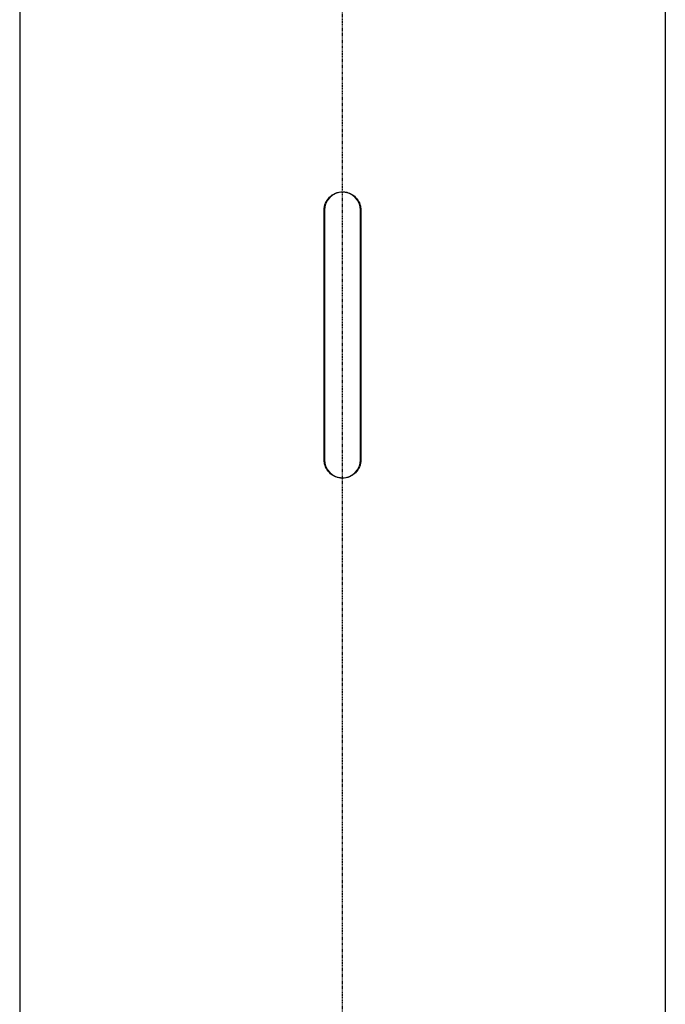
# Model space of a CAD drawing. Header units: millimetres. Extents: x 0 to 4378, y 0 to 2376.
# Tile 48 of 227: x 757 to 875, y 1009 to 1189. Entities that reach past the tile are written whole.
import ezdxf

# ---------------------------------------------------------------- set-up
doc = ezdxf.new("R2010")
doc.units = ezdxf.units.MM
doc.header["$LTSCALE"] = 0.2
doc.linetypes.add('CENTER2', pattern=[1.125, 0.75, -0.125, 0.125, -0.125])
doc.layers.add('02_Center Line', color=1, linetype='CENTER2')

# ---------------------------------------------------------------- blocks, each defined once
blk = doc.blocks.new('A$Cfcc31a5d')
for p, q in [((-59, 534.5), (-59, 336.2)), ((59, 534.5), (59, 336.2)), ((-3.35, 449.2), (-3.35, 494.8)), ((-3.3, 494.8), (-3.3, 449.2)), ((3.3, 449.2), (3.3, 494.8)), ((3.35, 494.8), (3.35, 449.2))]:
    blk.add_line(p, q)
for centre, start, end in [((0, 494.8), 0, 180), ((0, 449.2), 180, 0)]:
    blk.add_arc(centre, 3.3, start, end)
for points, knots in [([(-3.35, 494.8), (-3.35, 495.22), (-3.27, 495.67), (-2.92, 496.49), (-2.67, 496.87), (-2.07, 497.47), (-1.69, 497.72), (-0.87, 498.07), (-0.42, 498.15), (0, 498.15), (0.04, 498.15), (0.08, 498.15), (0.17, 498.15), (0.23, 498.14), (0.35, 498.13), (0.42, 498.12), (0.68, 498.09), (0.86, 498.04), (1.36, 497.88), (1.66, 497.73), (2.27, 497.3), (2.57, 496.99), (3.02, 496.31), (3.18, 495.93), (3.3, 495.4), (3.32, 495.25), (3.34, 495.04), (3.35, 494.98), (3.35, 494.88), (3.35, 494.84), (3.35, 494.8), (3.35, 494.8), (3.35, 494.8)], [0, 0, 0, 0, 0.126219, 0.126219, 0.252438, 0.252438, 0.378658, 0.378658, 0.504877, 0.504877, 0.504877, 0.516618, 0.516618, 0.533589, 0.533589, 0.553669, 0.553669, 0.611157, 0.611157, 0.710543, 0.710543, 0.836837, 0.836837, 0.957264, 0.957264, 1.002286, 1.002286, 1.019747, 1.019747, 1.031575, 1.031575, 1.032124, 1.032124, 1.032124, 1.032124]), ([(3.35, 449.2), (3.35, 448.78), (3.27, 448.33), (2.92, 447.51), (2.67, 447.13), (2.07, 446.53), (1.69, 446.28), (0.87, 445.93), (0.42, 445.85), (0, 445.85), (-0.04, 445.85), (-0.08, 445.85), (-0.17, 445.85), (-0.23, 445.86), (-0.35, 445.87), (-0.42, 445.88), (-0.68, 445.91), (-0.86, 445.96), (-1.36, 446.12), (-1.66, 446.27), (-2.27, 446.7), (-2.57, 447.01), (-3.02, 447.69), (-3.18, 448.07), (-3.3, 448.6), (-3.32, 448.75), (-3.34, 448.96), (-3.35, 449.02), (-3.35, 449.12), (-3.35, 449.16), (-3.35, 449.2), (-3.35, 449.2), (-3.35, 449.2)], [-1.009753, -1.009753, -1.009753, -1.009753, -0.883534, -0.883534, -0.757315, -0.757315, -0.631096, -0.631096, -0.504877, -0.504877, -0.504877, -0.493135, -0.493135, -0.476165, -0.476165, -0.456085, -0.456085, -0.398596, -0.398596, -0.29921, -0.29921, -0.172917, -0.172917, -0.052489, -0.052489, -0.007467, -0.007467, 0.009994, 0.009994, 0.021822, 0.021822, 0.022371, 0.022371, 0.022371, 0.022371])]:
    blk.add_open_spline(points, degree=3, knots=knots)
at = {"layer": '02_Center Line'}
blk.add_line((0, -10), (0, 1155), dxfattribs=at)

msp = doc.modelspace()

# ---------------------------------------------------------------- block references
msp.add_blockref('A$Cfcc31a5d', (815.535, 659.684))

doc.saveas('drawing.dxf')
